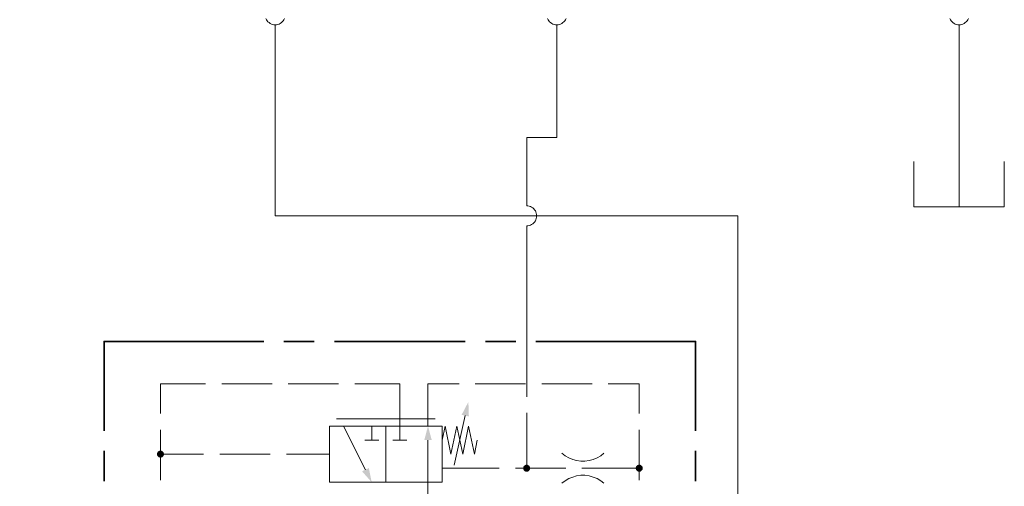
# Model space of a CAD drawing. Header units: millimetres. Extents: x 0 to 203, y 0 to 47.
# Tile 130 of 196: x 152.7 to 156.54, y 10.21 to 12.03. Entities that reach past the tile are written whole.
import ezdxf

# ---------------------------------------------------------------- set-up
doc = ezdxf.new("R2010")
doc.units = ezdxf.units.MM
doc.layers.add('PDF_Geomertry', color=7, linetype='Continuous')
doc.layers.add('PDF_Solid Fills', color=7, linetype='Continuous')

msp = doc.modelspace()

# ---------------------------------------------------------------- hatches: boundary and pattern name
at = {"layer": 'PDF_Solid Fills', "transparency": 33554559}
for points in [[(153.2471, 10.3318), (153.2332, 10.3318), (153.2338, 10.334)], [(153.2471, 10.3318), (153.2338, 10.3299), (153.2332, 10.3318)], [(153.2471, 10.3318), (153.2338, 10.3354), (153.2346, 10.3374)], [(153.2471, 10.3318), (153.2338, 10.334), (153.2338, 10.3354)], [(153.2471, 10.3318), (153.2338, 10.3285), (153.2338, 10.3299)], [(153.2471, 10.3318), (153.2346, 10.3263), (153.2338, 10.3285)], [(153.2471, 10.3318), (153.2346, 10.3374), (153.2352, 10.3388)], [(153.2471, 10.3318), (153.2352, 10.3249), (153.2346, 10.3263)], [(153.2471, 10.3318), (153.2352, 10.3388), (153.236, 10.3401)], [(153.2471, 10.3318), (153.236, 10.3235), (153.2352, 10.3249)], [(153.2471, 10.3318), (153.236, 10.3401), (153.2374, 10.3415)], [(153.2471, 10.3318), (153.2374, 10.3221), (153.236, 10.3235)], [(153.2471, 10.3318), (153.2374, 10.3415), (153.2388, 10.3429)], [(153.2471, 10.3318), (153.2388, 10.3207), (153.2374, 10.3221)], [(153.2471, 10.3318), (153.2388, 10.3429), (153.2402, 10.3438)], [(153.2471, 10.3318), (153.2402, 10.3201), (153.2388, 10.3207)], [(153.2471, 10.3318), (153.2402, 10.3438), (153.2421, 10.3443)], [(153.2471, 10.3318), (153.2421, 10.3193), (153.2402, 10.3201)], [(153.2471, 10.3318), (153.2421, 10.3443), (153.2435, 10.3451)], [(153.2471, 10.3318), (153.2435, 10.3188), (153.2421, 10.3193)], [(153.2471, 10.3318), (153.2435, 10.3451), (153.2457, 10.3457)], [(153.2471, 10.3318), (153.2457, 10.3179), (153.2435, 10.3188)], [(153.2471, 10.3318), (153.2457, 10.3457), (153.2471, 10.3457)], [(153.2471, 10.3318), (153.2471, 10.3179), (153.2457, 10.3179)], [(153.2471, 10.3318), (153.249, 10.3457), (153.2504, 10.3451)], [(153.2471, 10.3318), (153.2471, 10.3457), (153.249, 10.3457)], [(153.2471, 10.3318), (153.2504, 10.3451), (153.2527, 10.3443)], [(153.2471, 10.3318), (153.2527, 10.3443), (153.254, 10.3438)], [(153.2471, 10.3318), (153.254, 10.3438), (153.2554, 10.3429)], [(153.2471, 10.3318), (153.2554, 10.3429), (153.2568, 10.3415)], [(153.2471, 10.3318), (153.2568, 10.3415), (153.2582, 10.3401)], [(153.2471, 10.3318), (153.2582, 10.3401), (153.2588, 10.3388)], [(153.2471, 10.3318), (153.2588, 10.3388), (153.2596, 10.3374)], [(153.2471, 10.3318), (153.2596, 10.3374), (153.2602, 10.3354)], [(153.2471, 10.3318), (153.2602, 10.3354), (153.261, 10.334)], [(153.2471, 10.3318), (153.261, 10.334), (153.261, 10.3318)], [(153.2471, 10.3318), (153.249, 10.3179), (153.2471, 10.3179)], [(153.2471, 10.3318), (153.2504, 10.3188), (153.249, 10.3179)], [(153.2471, 10.3318), (153.2527, 10.3193), (153.2504, 10.3188)], [(153.2471, 10.3318), (153.254, 10.3201), (153.2527, 10.3193)], [(153.2471, 10.3318), (153.2554, 10.3207), (153.254, 10.3201)], [(153.2471, 10.3318), (153.2568, 10.3221), (153.2554, 10.3207)], [(153.2471, 10.3318), (153.2582, 10.3235), (153.2568, 10.3221)], [(153.2471, 10.3318), (153.2588, 10.3249), (153.2582, 10.3235)], [(153.2471, 10.3318), (153.2596, 10.3263), (153.2588, 10.3249)], [(153.2471, 10.3318), (153.2602, 10.3285), (153.2596, 10.3263)], [(153.2471, 10.3318), (153.261, 10.3299), (153.2602, 10.3285)], [(153.2471, 10.3318), (153.261, 10.3318), (153.261, 10.3299)], [(154.6777, 10.2771), (154.6638, 10.2785), (154.6643, 10.2804)], [(154.6777, 10.2771), (154.6638, 10.2785), (154.6643, 10.2804)], [(154.6777, 10.2771), (154.6638, 10.2771), (154.6638, 10.2785)], [(154.6777, 10.2771), (154.6638, 10.2771), (154.6638, 10.2785)], [(154.6777, 10.2771), (154.6638, 10.2749), (154.6638, 10.2771)], [(154.6777, 10.2771), (154.6643, 10.2735), (154.6638, 10.2749)], [(154.6777, 10.2771), (154.6638, 10.2749), (154.6638, 10.2771)], [(154.6777, 10.2771), (154.6643, 10.2735), (154.6638, 10.2749)], [(154.6777, 10.2771), (154.6643, 10.2818), (154.6657, 10.284)], [(154.6777, 10.2771), (154.6643, 10.2818), (154.6657, 10.284)], [(154.6777, 10.2771), (154.6643, 10.2804), (154.6643, 10.2818)], [(154.6777, 10.2771), (154.6643, 10.2804), (154.6643, 10.2818)], [(154.6777, 10.2771), (154.6643, 10.2715), (154.6643, 10.2735)], [(154.6777, 10.2771), (154.6657, 10.2701), (154.6643, 10.2715)], [(154.6777, 10.2771), (154.6643, 10.2715), (154.6643, 10.2735)], [(154.6777, 10.2771), (154.6657, 10.2701), (154.6643, 10.2715)], [(154.6777, 10.2771), (154.6657, 10.284), (154.6665, 10.2854)], [(154.6777, 10.2771), (154.6657, 10.284), (154.6665, 10.2854)], [(154.6777, 10.2771), (154.6665, 10.2687), (154.6657, 10.2701)], [(154.6777, 10.2771), (154.6665, 10.2687), (154.6657, 10.2701)], [(154.6777, 10.2771), (154.6665, 10.2854), (154.6679, 10.2868)], [(154.6777, 10.2771), (154.6665, 10.2854), (154.6679, 10.2868)], [(154.6777, 10.2771), (154.6679, 10.2674), (154.6665, 10.2687)], [(154.6777, 10.2771), (154.6679, 10.2674), (154.6665, 10.2687)], [(154.6777, 10.2771), (154.6679, 10.2868), (154.6693, 10.2874)], [(154.6777, 10.2771), (154.6679, 10.2868), (154.6693, 10.2874)], [(154.6777, 10.2771), (154.6693, 10.266), (154.6679, 10.2674)], [(154.6777, 10.2771), (154.6693, 10.266), (154.6679, 10.2674)], [(154.6777, 10.2771), (154.6693, 10.2874), (154.6707, 10.2887)], [(154.6777, 10.2771), (154.6693, 10.2874), (154.6707, 10.2887)], [(154.6777, 10.2771), (154.6707, 10.2651), (154.6693, 10.266)], [(154.6777, 10.2771), (154.6707, 10.2651), (154.6693, 10.266)], [(154.6777, 10.2771), (154.6707, 10.2887), (154.6721, 10.2896)], [(154.6777, 10.2771), (154.6707, 10.2887), (154.6721, 10.2896)], [(154.6777, 10.2771), (154.6721, 10.2638), (154.6707, 10.2651)], [(154.6777, 10.2771), (154.6721, 10.2638), (154.6707, 10.2651)], [(154.6777, 10.2771), (154.6721, 10.2896), (154.674, 10.2901)], [(154.6777, 10.2771), (154.6721, 10.2896), (154.674, 10.2901)], [(154.6777, 10.2771), (154.674, 10.2638), (154.6721, 10.2638)], [(154.6777, 10.2771), (154.674, 10.2638), (154.6721, 10.2638)], [(154.6777, 10.2771), (154.674, 10.2901), (154.6754, 10.2901)], [(154.6777, 10.2771), (154.674, 10.2901), (154.6754, 10.2901)], [(154.6777, 10.2771), (154.6754, 10.2632), (154.674, 10.2638)], [(154.6777, 10.2771), (154.6754, 10.2632), (154.674, 10.2638)], [(154.6777, 10.2771), (154.6754, 10.2901), (154.6777, 10.291)], [(154.6777, 10.2771), (154.6754, 10.2901), (154.6777, 10.291)], [(154.6777, 10.2771), (154.6777, 10.2632), (154.6754, 10.2632)], [(154.6777, 10.2771), (154.6777, 10.2632), (154.6754, 10.2632)], [(154.6777, 10.2771), (154.6777, 10.291), (154.679, 10.2901)], [(154.6777, 10.2771), (154.6777, 10.291), (154.679, 10.2901)], [(154.6777, 10.2771), (154.681, 10.2901), (154.6824, 10.2896)], [(154.6777, 10.2771), (154.679, 10.2901), (154.681, 10.2901)], [(154.6777, 10.2771), (154.681, 10.2901), (154.6824, 10.2896)], [(154.6777, 10.2771), (154.679, 10.2901), (154.681, 10.2901)], [(154.6777, 10.2771), (154.6824, 10.2896), (154.6846, 10.2887)], [(154.6777, 10.2771), (154.6824, 10.2896), (154.6846, 10.2887)], [(154.6777, 10.2771), (154.6846, 10.2887), (154.686, 10.2874)], [(154.6777, 10.2771), (154.6846, 10.2887), (154.686, 10.2874)], [(154.6777, 10.2771), (154.686, 10.2874), (154.6874, 10.2868)], [(154.6777, 10.2771), (154.686, 10.2874), (154.6874, 10.2868)], [(154.6777, 10.2771), (154.6874, 10.2868), (154.6879, 10.2854)], [(154.6777, 10.2771), (154.6874, 10.2868), (154.6879, 10.2854)], [(154.6777, 10.2771), (154.6879, 10.2854), (154.6893, 10.284)], [(154.6777, 10.2771), (154.6879, 10.2854), (154.6893, 10.284)], [(154.6777, 10.2771), (154.6893, 10.284), (154.6902, 10.2818)], [(154.6777, 10.2771), (154.6893, 10.284), (154.6902, 10.2818)], [(154.6777, 10.2771), (154.6902, 10.2818), (154.6907, 10.2804)], [(154.6777, 10.2771), (154.6902, 10.2818), (154.6907, 10.2804)], [(154.6777, 10.2771), (154.6907, 10.2804), (154.6907, 10.2785)], [(154.6777, 10.2771), (154.6907, 10.2804), (154.6907, 10.2785)], [(154.6777, 10.2771), (154.6907, 10.2785), (154.6907, 10.2771)], [(154.6777, 10.2771), (154.6907, 10.2785), (154.6907, 10.2771)], [(154.6777, 10.2771), (154.679, 10.2632), (154.6777, 10.2632)], [(154.6777, 10.2771), (154.681, 10.2638), (154.679, 10.2632)], [(154.6777, 10.2771), (154.6824, 10.2638), (154.681, 10.2638)], [(154.6777, 10.2771), (154.6846, 10.2651), (154.6824, 10.2638)], [(154.6777, 10.2771), (154.686, 10.266), (154.6846, 10.2651)], [(154.6777, 10.2771), (154.6874, 10.2674), (154.686, 10.266)], [(154.6777, 10.2771), (154.6879, 10.2687), (154.6874, 10.2674)], [(154.6777, 10.2771), (154.6893, 10.2701), (154.6879, 10.2687)], [(154.6777, 10.2771), (154.6902, 10.2715), (154.6893, 10.2701)], [(154.6777, 10.2771), (154.6907, 10.2735), (154.6902, 10.2715)], [(154.6777, 10.2771), (154.6907, 10.2749), (154.6907, 10.2735)], [(154.6777, 10.2771), (154.6907, 10.2771), (154.6907, 10.2749)], [(154.6777, 10.2771), (154.679, 10.2632), (154.6777, 10.2632)], [(154.6777, 10.2771), (154.681, 10.2638), (154.679, 10.2632)], [(154.6777, 10.2771), (154.6824, 10.2638), (154.681, 10.2638)], [(154.6777, 10.2771), (154.6846, 10.2651), (154.6824, 10.2638)], [(154.6777, 10.2771), (154.686, 10.266), (154.6846, 10.2651)], [(154.6777, 10.2771), (154.6874, 10.2674), (154.686, 10.266)], [(154.6777, 10.2771), (154.6879, 10.2687), (154.6874, 10.2674)], [(154.6777, 10.2771), (154.6893, 10.2701), (154.6879, 10.2687)], [(154.6777, 10.2771), (154.6902, 10.2715), (154.6893, 10.2701)], [(154.6777, 10.2771), (154.6907, 10.2735), (154.6902, 10.2715)], [(154.6777, 10.2771), (154.6907, 10.2749), (154.6907, 10.2735)], [(154.6777, 10.2771), (154.6907, 10.2771), (154.6907, 10.2749)], [(155.1171, 10.2771), (155.104, 10.2804), (155.1046, 10.2818)], [(155.1171, 10.2771), (155.104, 10.2804), (155.1046, 10.2818)], [(155.1171, 10.2771), (155.104, 10.2785), (155.104, 10.2804)], [(155.1171, 10.2771), (155.104, 10.2785), (155.104, 10.2804)], [(155.1171, 10.2771), (155.104, 10.2771), (155.104, 10.2785)], [(155.1171, 10.2771), (155.104, 10.2771), (155.104, 10.2785)], [(155.1171, 10.2771), (155.104, 10.2749), (155.104, 10.2771)], [(155.1171, 10.2771), (155.104, 10.2735), (155.104, 10.2749)], [(155.1171, 10.2771), (155.1046, 10.2715), (155.104, 10.2735)], [(155.1171, 10.2771), (155.104, 10.2749), (155.104, 10.2771)], [(155.1171, 10.2771), (155.104, 10.2735), (155.104, 10.2749)], [(155.1171, 10.2771), (155.1046, 10.2715), (155.104, 10.2735)], [(155.1171, 10.2771), (155.1046, 10.2818), (155.1054, 10.284)], [(155.1171, 10.2771), (155.1046, 10.2818), (155.1054, 10.284)], [(155.1171, 10.2771), (155.1054, 10.2701), (155.1046, 10.2715)], [(155.1171, 10.2771), (155.1054, 10.2701), (155.1046, 10.2715)], [(155.1171, 10.2771), (155.1054, 10.284), (155.1068, 10.2854)], [(155.1171, 10.2771), (155.1054, 10.284), (155.1068, 10.2854)], [(155.1171, 10.2771), (155.1068, 10.2687), (155.1054, 10.2701)], [(155.1171, 10.2771), (155.1068, 10.2687), (155.1054, 10.2701)], [(155.1171, 10.2771), (155.1068, 10.2854), (155.1074, 10.2868)], [(155.1171, 10.2771), (155.1068, 10.2854), (155.1074, 10.2868)], [(155.1171, 10.2771), (155.1074, 10.2674), (155.1068, 10.2687)], [(155.1171, 10.2771), (155.1074, 10.2674), (155.1068, 10.2687)], [(155.1171, 10.2771), (155.1074, 10.2868), (155.1088, 10.2874)], [(155.1171, 10.2771), (155.1074, 10.2868), (155.1088, 10.2874)], [(155.1171, 10.2771), (155.1088, 10.266), (155.1074, 10.2674)], [(155.1171, 10.2771), (155.1088, 10.266), (155.1074, 10.2674)], [(155.1171, 10.2771), (155.1088, 10.2874), (155.1102, 10.2887)], [(155.1171, 10.2771), (155.1088, 10.2874), (155.1102, 10.2887)], [(155.1171, 10.2771), (155.1102, 10.2651), (155.1088, 10.266)], [(155.1171, 10.2771), (155.1102, 10.2651), (155.1088, 10.266)], [(155.1171, 10.2771), (155.1102, 10.2887), (155.1124, 10.2896)], [(155.1171, 10.2771), (155.1102, 10.2887), (155.1124, 10.2896)], [(155.1171, 10.2771), (155.1124, 10.2638), (155.1102, 10.2651)], [(155.1171, 10.2771), (155.1124, 10.2638), (155.1102, 10.2651)], [(155.1171, 10.2771), (155.1124, 10.2896), (155.1138, 10.2901)], [(155.1171, 10.2771), (155.1124, 10.2896), (155.1138, 10.2901)], [(155.1171, 10.2771), (155.1138, 10.2638), (155.1124, 10.2638)], [(155.1171, 10.2771), (155.1138, 10.2638), (155.1124, 10.2638)], [(155.1171, 10.2771), (155.1138, 10.2901), (155.1157, 10.2901)], [(155.1171, 10.2771), (155.1138, 10.2901), (155.1157, 10.2901)], [(155.1171, 10.2771), (155.1157, 10.2632), (155.1138, 10.2638)], [(155.1171, 10.2771), (155.1157, 10.2632), (155.1138, 10.2638)], [(155.1171, 10.2771), (155.1157, 10.2901), (155.1171, 10.291)], [(155.1171, 10.2771), (155.1157, 10.2901), (155.1171, 10.291)], [(155.1171, 10.2771), (155.1171, 10.2632), (155.1157, 10.2632)], [(155.1171, 10.2771), (155.1171, 10.2632), (155.1157, 10.2632)], [(155.1171, 10.2771), (155.1171, 10.291), (155.1193, 10.2901)], [(155.1171, 10.2771), (155.1171, 10.291), (155.1193, 10.2901)], [(155.1171, 10.2771), (155.1213, 10.2901), (155.1227, 10.2896)], [(155.1171, 10.2771), (155.1193, 10.2901), (155.1213, 10.2901)], [(155.1171, 10.2771), (155.1213, 10.2901), (155.1227, 10.2896)], [(155.1171, 10.2771), (155.1193, 10.2901), (155.1213, 10.2901)], [(155.1171, 10.2771), (155.1227, 10.2896), (155.124, 10.2887)], [(155.1171, 10.2771), (155.1227, 10.2896), (155.124, 10.2887)], [(155.1171, 10.2771), (155.124, 10.2887), (155.1254, 10.2874)], [(155.1171, 10.2771), (155.124, 10.2887), (155.1254, 10.2874)], [(155.1171, 10.2771), (155.1254, 10.2874), (155.1268, 10.2868)], [(155.1171, 10.2771), (155.1254, 10.2874), (155.1268, 10.2868)], [(155.1171, 10.2771), (155.1268, 10.2868), (155.1282, 10.2854)], [(155.1171, 10.2771), (155.1268, 10.2868), (155.1282, 10.2854)], [(155.1171, 10.2771), (155.1282, 10.2854), (155.1296, 10.284)], [(155.1171, 10.2771), (155.1282, 10.2854), (155.1296, 10.284)], [(155.1171, 10.2771), (155.1296, 10.284), (155.1304, 10.2818)], [(155.1171, 10.2771), (155.1296, 10.284), (155.1304, 10.2818)], [(155.1171, 10.2771), (155.1304, 10.2818), (155.131, 10.2804)], [(155.1171, 10.2771), (155.1304, 10.2818), (155.131, 10.2804)], [(155.1171, 10.2771), (155.131, 10.2804), (155.131, 10.2785)], [(155.1171, 10.2771), (155.131, 10.2804), (155.131, 10.2785)], [(155.1171, 10.2771), (155.131, 10.2785), (155.131, 10.2771)], [(155.1171, 10.2771), (155.131, 10.2785), (155.131, 10.2771)], [(155.1171, 10.2771), (155.1193, 10.2632), (155.1171, 10.2632)], [(155.1171, 10.2771), (155.1213, 10.2638), (155.1193, 10.2632)], [(155.1171, 10.2771), (155.1227, 10.2638), (155.1213, 10.2638)], [(155.1171, 10.2771), (155.124, 10.2651), (155.1227, 10.2638)], [(155.1171, 10.2771), (155.1254, 10.266), (155.124, 10.2651)], [(155.1171, 10.2771), (155.1268, 10.2674), (155.1254, 10.266)], [(155.1171, 10.2771), (155.1282, 10.2687), (155.1268, 10.2674)], [(155.1171, 10.2771), (155.1296, 10.2701), (155.1282, 10.2687)], [(155.1171, 10.2771), (155.1304, 10.2715), (155.1296, 10.2701)], [(155.1171, 10.2771), (155.131, 10.2735), (155.1304, 10.2715)], [(155.1171, 10.2771), (155.131, 10.2749), (155.131, 10.2735)], [(155.1171, 10.2771), (155.131, 10.2771), (155.131, 10.2749)], [(155.1171, 10.2771), (155.1193, 10.2632), (155.1171, 10.2632)], [(155.1171, 10.2771), (155.1213, 10.2638), (155.1193, 10.2632)], [(155.1171, 10.2771), (155.1227, 10.2638), (155.1213, 10.2638)], [(155.1171, 10.2771), (155.124, 10.2651), (155.1227, 10.2638)], [(155.1171, 10.2771), (155.1254, 10.266), (155.124, 10.2651)], [(155.1171, 10.2771), (155.1268, 10.2674), (155.1254, 10.266)], [(155.1171, 10.2771), (155.1282, 10.2687), (155.1268, 10.2674)], [(155.1171, 10.2771), (155.1296, 10.2701), (155.1282, 10.2687)], [(155.1171, 10.2771), (155.1304, 10.2715), (155.1296, 10.2701)], [(155.1171, 10.2771), (155.131, 10.2735), (155.1304, 10.2715)], [(155.1171, 10.2771), (155.131, 10.2749), (155.131, 10.2735)], [(155.1171, 10.2771), (155.131, 10.2771), (155.131, 10.2749)]]:
    msp.add_hatch(color=256, dxfattribs=at).paths.add_polyline_path(points)

# ---------------------------------------------------------------- linework, layer by layer
at = {"layer": 'PDF_Geomertry', "lineweight": 15}
for points in [[(153.6949, 12.0096), (153.6949, 11.2632), (155.5027, 11.2632), (155.5027, 9.0118), (155.5027, 8.6818), (155.3374, 8.6818), (153.4124, 8.6818), (152.7518, 8.6818), (152.6971, 8.6818), (152.6971, 8.1313), (152.6971, 8.0215)], [(153.6588, 12.034), (153.661, 12.029), (153.6638, 12.0249), (153.6671, 12.0215), (153.6713, 12.0179), (153.6754, 12.0151), (153.6804, 12.0124), (153.6852, 12.011), (153.6902, 12.0096), (153.6949, 12.0096), (153.7004, 12.0096), (153.7054, 12.011), (153.7102, 12.0124), (153.7143, 12.0151), (153.7193, 12.0179), (153.7227, 12.0215), (153.7263, 12.0249), (153.729, 12.029), (153.731, 12.034)], [(154.6777, 11.3021), (154.6777, 11.5693), (154.7949, 11.5693), (154.7949, 12.0096)], [(154.7588, 12.034), (154.761, 12.029), (154.7643, 12.0249), (154.7671, 12.0215), (154.7713, 12.0179), (154.7754, 12.0151), (154.7804, 12.0124), (154.7852, 12.011), (154.7902, 12.0096), (154.7949, 12.0096), (154.8004, 12.0096), (154.8054, 12.011), (154.8102, 12.0124), (154.8152, 12.0151), (154.8193, 12.0179), (154.8227, 12.0215), (154.8263, 12.0249), (154.829, 12.029), (154.8318, 12.034)], [(156.3304, 12.034), (156.3332, 12.029), (156.336, 12.0249), (156.3393, 12.0215), (156.3429, 12.0179), (156.3471, 12.0151), (156.3518, 12.0124), (156.3568, 12.011), (156.3615, 12.0096), (156.3671, 12.0096), (156.3721, 12.0096), (156.3768, 12.011), (156.3818, 12.0124), (156.3865, 12.0151), (156.3907, 12.0179), (156.3949, 12.0215), (156.3985, 12.0249), (156.4013, 12.029), (156.4032, 12.034)], [(156.3671, 11.2985), (156.3671, 11.5576), (156.3671, 12.0096)], [(156.1902, 11.4749), (156.1902, 11.2985), (156.5435, 11.2985), (156.5435, 11.4749)], [(154.6777, 11.2235), (154.6824, 11.2243), (154.6874, 11.2249), (154.6921, 11.2271), (154.6971, 11.229), (154.7013, 11.2318), (154.7054, 11.2354), (154.7088, 11.2388), (154.7115, 11.2438), (154.7138, 11.2479), (154.7152, 11.2526), (154.7165, 11.2582), (154.7165, 11.2632), (154.7165, 11.2679), (154.7152, 11.2735), (154.7138, 11.2785), (154.7115, 11.2826), (154.7088, 11.2868), (154.7054, 11.291), (154.7013, 11.2943), (154.6971, 11.2971), (154.6921, 11.2993), (154.6874, 11.3013), (154.6824, 11.3021), (154.6777, 11.3021), (154.6824, 11.3021), (154.6874, 11.3013), (154.6921, 11.2993), (154.6971, 11.2971), (154.7013, 11.2943), (154.7054, 11.291), (154.7088, 11.2868), (154.7115, 11.2826), (154.7138, 11.2785), (154.7152, 11.2735), (154.7165, 11.2679), (154.7165, 11.2632), (154.7165, 11.2582), (154.7152, 11.2526), (154.7138, 11.2479), (154.7115, 11.2438), (154.7088, 11.2388), (154.7054, 11.2354), (154.7013, 11.2318), (154.6971, 11.229), (154.6921, 11.2271), (154.6874, 11.2249), (154.6824, 11.2243), (154.6777, 11.2235), (154.6777, 10.7721), (154.6777, 10.5563)], [(153.2471, 10.4901), (153.2471, 10.6068), (153.4235, 10.6068)], [(153.4865, 10.6068), (153.6832, 10.6068)], [(153.7463, 10.6068), (153.9429, 10.6068)], [(154.006, 10.6068), (154.1824, 10.6068), (154.1824, 10.4415), (154.1824, 10.3868)], [(154.4138, 10.6068), (154.2921, 10.6068), (154.2921, 10.4415)], [(154.6735, 10.6068), (154.4763, 10.6068)], [(154.9332, 10.6068), (154.7365, 10.6068)], [(155.1171, 10.4901), (155.1171, 10.6068), (154.9963, 10.6068)], [(153.9346, 10.4693), (154.3199, 10.4693)], [(154.3943, 10.2887), (154.4374, 10.4826)], [(154.6777, 10.4929), (154.6777, 10.2771)], [(153.2471, 10.2304), (153.2471, 10.4271)], [(153.9624, 10.4415), (154.0477, 10.2707)], [(154.0721, 10.4415), (154.0721, 10.3868)], [(154.3471, 10.3868), (154.3588, 10.4415), (154.3818, 10.3318), (154.4046, 10.4415), (154.4277, 10.3318), (154.4504, 10.4415), (154.4735, 10.3318), (154.4846, 10.3868)], [(155.1171, 10.4271), (155.1171, 10.2304)], [(154.0999, 10.3868), (154.0449, 10.3868)], [(154.2096, 10.3868), (154.1546, 10.3868)], [(154.2921, 10.0535), (154.2921, 10.2221), (154.2921, 10.3868)], [(153.2471, 10.3318), (153.4157, 10.3318)], [(153.479, 10.3318), (153.6754, 10.3318)], [(153.7388, 10.3318), (153.9074, 10.3318)], [(154.8152, 10.336), (154.8277, 10.3257), (154.8421, 10.3174), (154.8574, 10.311), (154.8727, 10.3068), (154.8893, 10.3049), (154.9054, 10.3049), (154.9221, 10.3068), (154.9379, 10.311), (154.9527, 10.3174), (154.9671, 10.3257), (154.9796, 10.336)], [(154.3471, 10.2771), (154.5707, 10.2771)], [(154.6338, 10.2771), (154.831, 10.2771)], [(154.8935, 10.2771), (155.1171, 10.2771)], [(154.9796, 10.2179), (154.9671, 10.2276), (154.9527, 10.236), (154.9379, 10.2424), (154.9221, 10.2471), (154.9054, 10.2493), (154.8893, 10.2493), (154.8727, 10.2471), (154.8574, 10.2424), (154.8421, 10.236), (154.8277, 10.2276), (154.8152, 10.2179)]]:
    msp.add_lwpolyline(points, dxfattribs=at)
at = {"layer": 'PDF_Geomertry', "lineweight": 35}
for points in [[(153.6504, 10.7721), (153.0268, 10.7721), (153.0268, 10.4235)], [(153.8477, 10.7721), (153.7296, 10.7721)], [(154.4379, 10.7721), (153.9263, 10.7721)], [(154.6352, 10.7721), (154.5171, 10.7721)], [(155.3374, 10.4235), (155.3374, 10.7721), (154.7138, 10.7721)], [(153.0268, 10.3443), (153.0268, 10.2262)], [(155.3374, 10.2262), (155.3374, 10.3443)]]:
    msp.add_lwpolyline(points, dxfattribs=at)
at = {"layer": 'PDF_Geomertry', "lineweight": 15}
for points in [[(153.9074, 10.2221), (154.1277, 10.2221), (154.1277, 10.4415), (153.9074, 10.4415), (153.9074, 10.2221)], [(154.1277, 10.4415), (154.3471, 10.4415), (154.3471, 10.2221), (154.1277, 10.2221), (154.1277, 10.4415)]]:
    msp.add_lwpolyline(points, close=True, dxfattribs=at)
at = {"layer": 'PDF_Geomertry', "lineweight": 0}
for points in [[(153.2402, 10.3318), (153.2402, 10.3312), (153.2407, 10.3299), (153.2407, 10.329), (153.2415, 10.3285), (153.2415, 10.3276), (153.2421, 10.3271), (153.2429, 10.3263), (153.2435, 10.3257), (153.2443, 10.3257), (153.2457, 10.3249), (153.2463, 10.3249), (153.2471, 10.3249), (153.2477, 10.3249), (153.249, 10.3249), (153.2499, 10.3257), (153.2504, 10.3257), (153.2513, 10.3263), (153.2518, 10.3271), (153.2527, 10.3276), (153.2532, 10.3285), (153.2532, 10.329), (153.254, 10.3299), (153.254, 10.3312), (153.254, 10.3318), (153.254, 10.3326), (153.254, 10.334), (153.2532, 10.3346), (153.2532, 10.3354), (153.2527, 10.336), (153.2518, 10.3368), (153.2513, 10.3374), (153.2504, 10.3382), (153.2499, 10.3382), (153.249, 10.3388), (153.2477, 10.3388), (153.2471, 10.3388), (153.2463, 10.3388), (153.2457, 10.3388), (153.2443, 10.3382), (153.2435, 10.3382), (153.2429, 10.3374), (153.2421, 10.3368), (153.2415, 10.336), (153.2415, 10.3354), (153.2407, 10.3346), (153.2407, 10.334), (153.2402, 10.3326), (153.2402, 10.3318)], [(154.6707, 10.2771), (154.6707, 10.2757), (154.6707, 10.2749), (154.6713, 10.2743), (154.6713, 10.2735), (154.6721, 10.2729), (154.6727, 10.2721), (154.6735, 10.2715), (154.674, 10.2707), (154.6749, 10.2707), (154.6754, 10.2701), (154.6763, 10.2701), (154.6777, 10.2701), (154.6782, 10.2701), (154.679, 10.2701), (154.6796, 10.2707), (154.681, 10.2707), (154.6818, 10.2715), (154.6824, 10.2721), (154.6832, 10.2729), (154.6832, 10.2735), (154.6838, 10.2743), (154.6838, 10.2749), (154.6846, 10.2757), (154.6846, 10.2771), (154.6846, 10.2776), (154.6838, 10.2785), (154.6838, 10.2799), (154.6832, 10.2804), (154.6832, 10.2813), (154.6824, 10.2818), (154.6818, 10.2826), (154.681, 10.2826), (154.6796, 10.2832), (154.679, 10.2832), (154.6782, 10.284), (154.6777, 10.284), (154.6763, 10.284), (154.6754, 10.2832), (154.6749, 10.2832), (154.674, 10.2826), (154.6735, 10.2826), (154.6727, 10.2818), (154.6721, 10.2813), (154.6713, 10.2804), (154.6713, 10.2799), (154.6707, 10.2785), (154.6707, 10.2776), (154.6707, 10.2771)], [(154.6707, 10.2771), (154.6707, 10.2757), (154.6707, 10.2749), (154.6713, 10.2743), (154.6713, 10.2735), (154.6721, 10.2729), (154.6727, 10.2721), (154.6735, 10.2715), (154.674, 10.2707), (154.6749, 10.2707), (154.6754, 10.2701), (154.6763, 10.2701), (154.6777, 10.2701), (154.6782, 10.2701), (154.679, 10.2701), (154.6796, 10.2707), (154.681, 10.2707), (154.6818, 10.2715), (154.6824, 10.2721), (154.6832, 10.2729), (154.6832, 10.2735), (154.6838, 10.2743), (154.6838, 10.2749), (154.6846, 10.2757), (154.6846, 10.2771), (154.6846, 10.2776), (154.6838, 10.2785), (154.6838, 10.2799), (154.6832, 10.2804), (154.6832, 10.2813), (154.6824, 10.2818), (154.6818, 10.2826), (154.681, 10.2826), (154.6796, 10.2832), (154.679, 10.2832), (154.6782, 10.284), (154.6777, 10.284), (154.6763, 10.284), (154.6754, 10.2832), (154.6749, 10.2832), (154.674, 10.2826), (154.6735, 10.2826), (154.6727, 10.2818), (154.6721, 10.2813), (154.6713, 10.2804), (154.6713, 10.2799), (154.6707, 10.2785), (154.6707, 10.2776), (154.6707, 10.2771)], [(155.1102, 10.2771), (155.111, 10.2757), (155.111, 10.2749), (155.111, 10.2743), (155.1115, 10.2735), (155.1124, 10.2729), (155.1124, 10.2721), (155.1129, 10.2715), (155.1138, 10.2707), (155.1152, 10.2707), (155.1157, 10.2701), (155.1165, 10.2701), (155.1171, 10.2701), (155.1185, 10.2701), (155.1193, 10.2701), (155.1199, 10.2707), (155.1207, 10.2707), (155.1213, 10.2715), (155.1221, 10.2721), (155.1227, 10.2729), (155.1235, 10.2735), (155.124, 10.2743), (155.124, 10.2749), (155.124, 10.2757), (155.124, 10.2771), (155.124, 10.2776), (155.124, 10.2785), (155.124, 10.2799), (155.1235, 10.2804), (155.1227, 10.2813), (155.1221, 10.2818), (155.1213, 10.2826), (155.1207, 10.2826), (155.1199, 10.2832), (155.1193, 10.2832), (155.1185, 10.284), (155.1171, 10.284), (155.1165, 10.284), (155.1157, 10.2832), (155.1152, 10.2832), (155.1138, 10.2826), (155.1129, 10.2826), (155.1124, 10.2818), (155.1124, 10.2813), (155.1115, 10.2804), (155.111, 10.2799), (155.111, 10.2785), (155.111, 10.2776), (155.1102, 10.2771)], [(155.1102, 10.2771), (155.111, 10.2757), (155.111, 10.2749), (155.111, 10.2743), (155.1115, 10.2735), (155.1124, 10.2729), (155.1124, 10.2721), (155.1129, 10.2715), (155.1138, 10.2707), (155.1152, 10.2707), (155.1157, 10.2701), (155.1165, 10.2701), (155.1171, 10.2701), (155.1185, 10.2701), (155.1193, 10.2701), (155.1199, 10.2707), (155.1207, 10.2707), (155.1213, 10.2715), (155.1221, 10.2721), (155.1227, 10.2729), (155.1235, 10.2735), (155.124, 10.2743), (155.124, 10.2749), (155.124, 10.2757), (155.124, 10.2771), (155.124, 10.2776), (155.124, 10.2785), (155.124, 10.2799), (155.1235, 10.2804), (155.1227, 10.2813), (155.1221, 10.2818), (155.1213, 10.2826), (155.1207, 10.2826), (155.1199, 10.2832), (155.1193, 10.2832), (155.1185, 10.284), (155.1171, 10.284), (155.1165, 10.284), (155.1157, 10.2832), (155.1152, 10.2832), (155.1138, 10.2826), (155.1129, 10.2826), (155.1124, 10.2818), (155.1124, 10.2813), (155.1115, 10.2804), (155.111, 10.2799), (155.111, 10.2785), (155.111, 10.2776), (155.1102, 10.2771)]]:
    msp.add_lwpolyline(points, close=True, dxfattribs=at)
at = {"layer": 'PDF_Solid Fills', "transparency": 33554559}
for points in [[(154.4235, 10.4854), (154.4518, 10.479), (154.4235, 10.4854), (154.4499, 10.536)], [(154.2777, 10.3868), (154.3068, 10.3868), (154.2777, 10.3868), (154.2921, 10.4415)], [(154.061, 10.2776), (154.0346, 10.2646), (154.061, 10.2776), (154.0721, 10.2221)]]:
    msp.add_solid(points, dxfattribs=at)

doc.saveas('drawing.dxf')
